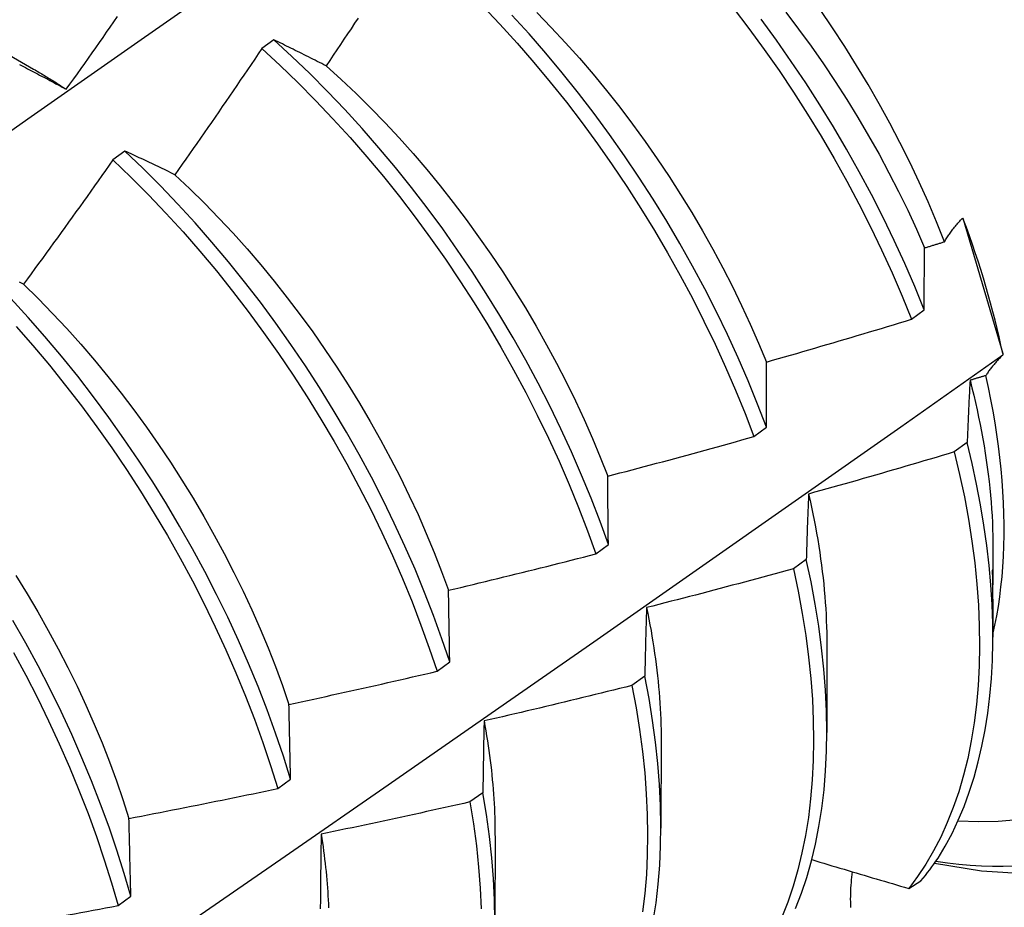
# Model space of a CAD drawing. Header units: inches. Extents: x 25 to 728, y 80 to 333.
# Tile 128 of 160: x 672.532 to 672.738, y 285.189 to 285.375. Entities that reach past the tile are written whole.
import ezdxf

# ---------------------------------------------------------------- set-up
doc = ezdxf.new("R2010")
doc.units = ezdxf.units.IN
doc.header["$MEASUREMENT"] = 0
doc.layers.add('Visible Edges(ANSI)', color=7, linetype='Continuous', lineweight=25)

msp = doc.modelspace()

# ---------------------------------------------------------------- linework, layer by layer
at = {"layer": 'Visible Edges(ANSI)'}
for p, q in [((672.51871, 285.37374), (672.53467, 285.3645)), ((672.58502, 285.37066), (672.58252, 285.3688)), ((672.5538, 285.34734), (672.5513, 285.34547)), ((672.72945, 285.33328), (672.7296, 285.33308)), ((672.7296, 285.33308), (672.73787, 285.30491)), ((672.71875, 285.31208), (672.72139, 285.31405)), ((672.73787, 285.30491), (672.73786, 285.30459)), ((672.6857, 285.28747), (672.68834, 285.28944)), ((672.7304, 285.28622), (672.72771, 285.28425)), ((672.65253, 285.26287), (672.65519, 285.26484)), ((672.73582, 285.26391), (672.73581, 285.2579)), ((672.69667, 285.26171), (672.69397, 285.25975)), ((672.7358, 285.2534), (672.73579, 285.24545)), ((672.70102, 285.24387), (672.701, 285.22542)), ((672.61926, 285.23828), (672.62193, 285.24024)), ((672.66282, 285.23725), (672.66011, 285.23529)), ((672.66622, 285.22383), (672.6662, 285.20538)), ((672.58588, 285.2137), (672.58855, 285.21566)), ((672.62886, 285.21282), (672.62614, 285.21087)), ((672.63142, 285.20379), (672.6314, 285.18534)), ((672.71815, 285.19275), (672.72071, 285.19431)), ((672.55238, 285.18914), (672.55506, 285.1911))]:
    msp.add_line(p, q, dxfattribs=at)
at = {"layer": 'Visible Edges(ANSI)', "flags": 128}
for points in [[(672.51107, 285.33834), (672.53414, 285.35457), (672.55721, 285.37074), (672.58027, 285.38685), (672.60333, 285.40291), (672.62638, 285.4189), (672.64943, 285.43483)], [(672.62881, 285.37777), (672.63245, 285.37392), (672.63603, 285.36997), (672.63955, 285.36593), (672.643, 285.36179), (672.64637, 285.35756), (672.64966, 285.35325), (672.65288, 285.34887), (672.65601, 285.34441), (672.65904, 285.33989), (672.66199, 285.33531), (672.66484, 285.33067), (672.66759, 285.32599), (672.67024, 285.32126), (672.67279, 285.31649), (672.67522, 285.3117), (672.67755, 285.30688), (672.67976, 285.30204), (672.68186, 285.29719), (672.68384, 285.29233), (672.6857, 285.28747)], [(672.68137, 285.37735), (672.68466, 285.37304), (672.68786, 285.36865), (672.69099, 285.36419), (672.69402, 285.35966), (672.69696, 285.35507), (672.69981, 285.35043), (672.70255, 285.34575), (672.7052, 285.34102), (672.70773, 285.33625), (672.71016, 285.33145), (672.71248, 285.32663), (672.71469, 285.32179), (672.71678, 285.31694), (672.71875, 285.31208)], [(672.54152, 285.36028), (672.54229, 285.36137), (672.54307, 285.36245), (672.54384, 285.36354), (672.54461, 285.36462), (672.54538, 285.36571), (672.54615, 285.3668), (672.54692, 285.36789), (672.54768, 285.36898), (672.54845, 285.37007), (672.54922, 285.37116), (672.54998, 285.37225), (672.55075, 285.37334), (672.55151, 285.37443), (672.55227, 285.37553)], [(672.6027, 285.37522), (672.60196, 285.37411), (672.60122, 285.37299), (672.60048, 285.37188), (672.59974, 285.37076), (672.59899, 285.36965), (672.59825, 285.36854), (672.59751, 285.36743), (672.59676, 285.36632), (672.59602, 285.36521)], [(672.68834, 285.28944), (672.68648, 285.2943), (672.68449, 285.29916), (672.68238, 285.30401), (672.68016, 285.30885), (672.67783, 285.31366), (672.67538, 285.31846), (672.67283, 285.32322), (672.67017, 285.32794), (672.66741, 285.33263), (672.66456, 285.33726), (672.6616, 285.34184), (672.65856, 285.34635), (672.65542, 285.35081), (672.6522, 285.35519), (672.6489, 285.35949), (672.64552, 285.36371), (672.64207, 285.36784), (672.63855, 285.37188), (672.63496, 285.37582)], [(672.6402, 285.37637), (672.64322, 285.37325), (672.6462, 285.37005), (672.64913, 285.36678), (672.652, 285.36343), (672.65481, 285.36002), (672.65757, 285.35653), (672.66026, 285.35298), (672.66288, 285.34937), (672.66543, 285.34571), (672.66791, 285.342), (672.67032, 285.33824), (672.67265, 285.33444), (672.67491, 285.3306), (672.67708, 285.32673), (672.67917, 285.32284), (672.68118, 285.31892), (672.6831, 285.31498), (672.68493, 285.31103), (672.68667, 285.30707), (672.68832, 285.3031)], [(672.69238, 285.37645), (672.69508, 285.3729), (672.6977, 285.36929), (672.70026, 285.36564), (672.70275, 285.36193), (672.70516, 285.35817), (672.7075, 285.35438), (672.70976, 285.35055), (672.71193, 285.34668), (672.71402, 285.34279), (672.71603, 285.33888), (672.71794, 285.33494), (672.71977, 285.33099), (672.7215, 285.32703)], [(672.72566, 285.32832), (672.72399, 285.33251), (672.72221, 285.33668), (672.72034, 285.34084), (672.71838, 285.34498), (672.71633, 285.3491), (672.71418, 285.35319), (672.71196, 285.35726), (672.70964, 285.36129), (672.70724, 285.36529), (672.70476, 285.36925), (672.7022, 285.37316), (672.69957, 285.37701)], [(672.72139, 285.31405), (672.71941, 285.31891), (672.71731, 285.32376), (672.7151, 285.3286), (672.71277, 285.33342), (672.71033, 285.33821), (672.70778, 285.34298), (672.70513, 285.3477), (672.70238, 285.35239), (672.69953, 285.35702), (672.69658, 285.36161), (672.69354, 285.36613), (672.69041, 285.37058), (672.68719, 285.37497)], [(672.59602, 285.36521), (672.59555, 285.36544), (672.59508, 285.36568), (672.59461, 285.36591), (672.59415, 285.36614), (672.59368, 285.36638), (672.59322, 285.36661), (672.59276, 285.36684), (672.5923, 285.36707), (672.59183, 285.3673), (672.59137, 285.36753), (672.59091, 285.36776), (672.59046, 285.36799), (672.59, 285.36822), (672.58954, 285.36844), (672.58909, 285.36867), (672.58863, 285.36889), (672.58818, 285.36912), (672.58772, 285.36934), (672.58727, 285.36956), (672.58682, 285.36978), (672.58637, 285.37001), (672.58592, 285.37023), (672.58547, 285.37045), (672.58502, 285.37066)], [(672.65519, 285.26484), (672.65344, 285.26969), (672.65156, 285.27455), (672.64957, 285.27941), (672.64746, 285.28426), (672.64523, 285.28909), (672.64289, 285.29391), (672.64044, 285.2987), (672.63788, 285.30346), (672.63521, 285.30818), (672.63245, 285.31286), (672.62959, 285.31749), (672.62663, 285.32207), (672.62357, 285.32658), (672.62044, 285.33103), (672.61721, 285.3354), (672.61391, 285.3397), (672.61052, 285.34392), (672.60707, 285.34804), (672.60354, 285.35207), (672.59995, 285.35601), (672.5963, 285.35984), (672.59259, 285.36356), (672.58883, 285.36717), (672.58502, 285.37066)], [(672.58252, 285.3688), (672.58177, 285.36769), (672.58102, 285.36659), (672.58027, 285.36548), (672.57952, 285.36437), (672.57876, 285.36327), (672.57801, 285.36216), (672.57726, 285.36106), (672.5765, 285.35995), (672.57574, 285.35885), (672.57499, 285.35775), (672.57423, 285.35664), (672.57347, 285.35554), (672.57271, 285.35444), (672.57195, 285.35334), (672.57119, 285.35224), (672.57043, 285.35114), (672.56967, 285.35004), (672.5689, 285.34895), (672.56814, 285.34785), (672.56737, 285.34675), (672.56661, 285.34566), (672.56584, 285.34456), (672.56507, 285.34347), (672.5643, 285.34237)], [(672.58252, 285.3688), (672.58633, 285.3653), (672.59009, 285.36168), (672.59379, 285.35795), (672.59744, 285.35411), (672.60102, 285.35017), (672.60454, 285.34613), (672.608, 285.342), (672.61137, 285.33778), (672.61467, 285.33347), (672.61789, 285.32909), (672.62102, 285.32464), (672.62407, 285.32012), (672.62702, 285.31554), (672.62988, 285.31091), (672.63263, 285.30623), (672.63529, 285.3015), (672.63784, 285.29674), (672.64028, 285.29195), (672.64262, 285.28713), (672.64484, 285.28229), (672.64694, 285.27744), (672.64892, 285.27258), (672.65079, 285.26772), (672.65253, 285.26287)], [(672.53171, 285.36547), (672.53213, 285.36526), (672.53255, 285.36504), (672.53297, 285.36482), (672.53339, 285.3646), (672.53381, 285.36438), (672.53423, 285.36416), (672.53465, 285.36394), (672.53508, 285.36372), (672.5355, 285.3635), (672.53593, 285.36327), (672.53635, 285.36305), (672.53678, 285.36282), (672.53721, 285.36259), (672.53763, 285.36237), (672.53806, 285.36214), (672.53849, 285.36191), (672.53892, 285.36168), (672.53935, 285.36145), (672.53979, 285.36122), (672.54022, 285.36098), (672.54065, 285.36075), (672.54109, 285.36052), (672.54152, 285.36028)], [(672.59602, 285.36521), (672.59916, 285.36236), (672.60227, 285.35942), (672.60533, 285.35639), (672.60835, 285.35328), (672.61132, 285.35008), (672.61424, 285.3468), (672.61711, 285.34344), (672.61992, 285.34002), (672.62267, 285.33653), (672.62535, 285.33297), (672.62798, 285.32936), (672.63053, 285.3257), (672.63302, 285.32199), (672.63544, 285.31823), (672.63778, 285.31443), (672.64004, 285.3106), (672.64222, 285.30674), (672.64432, 285.30284), (672.64634, 285.29893), (672.64826, 285.295), (672.6501, 285.29105), (672.65184, 285.2871), (672.65349, 285.28314), (672.65504, 285.27918)], [(672.53467, 285.36449), (672.53496, 285.36433), (672.53525, 285.36416), (672.53553, 285.36399), (672.53582, 285.36383), (672.5361, 285.36366), (672.53639, 285.36349), (672.53668, 285.36332), (672.53696, 285.36314), (672.53725, 285.36297), (672.53753, 285.3628), (672.53782, 285.36262), (672.5381, 285.36245), (672.53839, 285.36227), (672.53867, 285.3621), (672.53896, 285.36192), (672.53924, 285.36174), (672.53953, 285.36156), (672.53981, 285.36138), (672.5401, 285.3612), (672.54038, 285.36102), (672.54067, 285.36083), (672.54095, 285.36065), (672.54124, 285.36047), (672.54152, 285.36028)], [(672.5643, 285.34237), (672.56386, 285.34259), (672.56341, 285.3428), (672.56297, 285.34302), (672.56252, 285.34323), (672.56208, 285.34344), (672.56163, 285.34366), (672.56119, 285.34387), (672.56075, 285.34408), (672.56031, 285.34429), (672.55987, 285.3445), (672.55943, 285.34471), (672.55899, 285.34491), (672.55856, 285.34512), (672.55812, 285.34533), (672.55769, 285.34553), (672.55725, 285.34574), (672.55682, 285.34594), (672.55638, 285.34614), (672.55595, 285.34634), (672.55552, 285.34655), (672.55509, 285.34675), (672.55466, 285.34695), (672.55423, 285.34715), (672.5538, 285.34734)], [(672.62193, 285.24024), (672.62029, 285.24509), (672.61853, 285.24994), (672.61665, 285.2548), (672.61465, 285.25966), (672.61253, 285.26451), (672.61029, 285.26934), (672.60795, 285.27416), (672.60549, 285.27895), (672.60292, 285.2837), (672.60025, 285.28842), (672.59748, 285.2931), (672.59461, 285.29773), (672.59165, 285.3023), (672.58859, 285.30681), (672.58545, 285.31125), (672.58222, 285.31562), (672.57891, 285.31991), (672.57552, 285.32412), (672.57206, 285.32824), (672.56853, 285.33227), (672.56494, 285.3362), (672.56128, 285.34003), (672.55757, 285.34374), (672.5538, 285.34734)], [(672.5513, 285.34547), (672.55053, 285.34438), (672.54976, 285.34329), (672.54899, 285.3422), (672.54821, 285.34111), (672.54744, 285.34002), (672.54666, 285.33893), (672.54588, 285.33784), (672.54511, 285.33676), (672.54433, 285.33567), (672.54355, 285.33458), (672.54277, 285.3335), (672.54199, 285.33241), (672.54121, 285.33133), (672.54042, 285.33025), (672.53964, 285.32916), (672.53886, 285.32808), (672.53807, 285.327), (672.53729, 285.32592), (672.5365, 285.32484), (672.53571, 285.32376), (672.53493, 285.32268), (672.53414, 285.3216), (672.53335, 285.32053), (672.53256, 285.31945)], [(672.5513, 285.34547), (672.55507, 285.34186), (672.55877, 285.33814), (672.56242, 285.33431), (672.56601, 285.33037), (672.56954, 285.32633), (672.57299, 285.32221), (672.57638, 285.31799), (672.57968, 285.31369), (672.5829, 285.30932), (672.58604, 285.30487), (672.58909, 285.30035), (672.59205, 285.29578), (672.59491, 285.29115), (672.59768, 285.28647), (672.60034, 285.28174), (672.60289, 285.27698), (672.60534, 285.27219), (672.60768, 285.26737), (672.60991, 285.26254), (672.61202, 285.25769), (672.61401, 285.25283), (672.61588, 285.24797), (672.61763, 285.24312), (672.61926, 285.23828)], [(672.5643, 285.34237), (672.56741, 285.33943), (672.57048, 285.3364), (672.57351, 285.33329), (672.57648, 285.33009), (672.57941, 285.32681), (672.58228, 285.32347), (672.5851, 285.32005), (672.58786, 285.31656), (672.59055, 285.31302), (672.59318, 285.30941), (672.59574, 285.30576), (672.59823, 285.30205), (672.60065, 285.2983), (672.60299, 285.2945), (672.60525, 285.29067), (672.60742, 285.28681), (672.60952, 285.28291), (672.61152, 285.279), (672.61344, 285.27506), (672.61527, 285.27111), (672.61701, 285.26715), (672.61866, 285.26318), (672.62021, 285.25921), (672.62167, 285.25525)], [(672.72566, 285.32832), (672.72578, 285.32852), (672.7259, 285.32872), (672.72602, 285.32893), (672.72614, 285.32913), (672.72627, 285.32933), (672.7264, 285.32953), (672.72654, 285.32974), (672.72668, 285.32994), (672.72683, 285.33015), (672.72697, 285.33035), (672.72713, 285.33056), (672.72728, 285.33077), (672.72744, 285.33097), (672.72761, 285.33118), (672.72777, 285.33139), (672.72794, 285.3316), (672.72812, 285.33181), (672.7283, 285.33202), (672.72848, 285.33223), (672.72867, 285.33244), (672.72886, 285.33265), (672.72905, 285.33286), (672.72925, 285.33307), (672.72945, 285.33328)], [(672.7215, 285.32703), (672.72167, 285.32709), (672.72185, 285.32714), (672.72202, 285.32719), (672.7222, 285.32725), (672.72237, 285.3273), (672.72254, 285.32735), (672.72272, 285.32741), (672.72289, 285.32746), (672.72306, 285.32752), (672.72324, 285.32757), (672.72341, 285.32762), (672.72358, 285.32768), (672.72376, 285.32773), (672.72393, 285.32778), (672.7241, 285.32784), (672.72428, 285.32789), (672.72445, 285.32795), (672.72462, 285.328), (672.7248, 285.32805), (672.72497, 285.32811), (672.72514, 285.32816), (672.72532, 285.32822), (672.72549, 285.32827), (672.72566, 285.32832)], [(672.72139, 285.31405), (672.72139, 285.31461), (672.72139, 285.31516), (672.7214, 285.31571), (672.7214, 285.31626), (672.7214, 285.31681), (672.72141, 285.31736), (672.72141, 285.3179), (672.72142, 285.31845), (672.72142, 285.31899), (672.72142, 285.31954), (672.72143, 285.32008), (672.72143, 285.32062), (672.72144, 285.32116), (672.72144, 285.3217), (672.72145, 285.32224), (672.72145, 285.32278), (672.72146, 285.32331), (672.72146, 285.32385), (672.72147, 285.32438), (672.72148, 285.32491), (672.72148, 285.32545), (672.72149, 285.32598), (672.72149, 285.3265), (672.7215, 285.32703)], [(672.53256, 285.31945), (672.53213, 285.31964), (672.5317, 285.31984)], [(672.53256, 285.31945), (672.53563, 285.31642), (672.53865, 285.31331), (672.54163, 285.31012), (672.54456, 285.30685), (672.54743, 285.30351), (672.55024, 285.30009), (672.553, 285.29661), (672.55569, 285.29306), (672.55831, 285.28946), (672.56087, 285.28579), (672.56335, 285.28208), (672.56576, 285.27832), (672.5681, 285.27453), (672.57036, 285.27069), (672.57254, 285.26682), (672.57464, 285.26293), (672.57665, 285.25901), (672.57858, 285.25508), (672.58042, 285.25113), (672.58217, 285.24717), (672.58382, 285.2432), (672.58538, 285.23924), (672.58685, 285.23528), (672.58821, 285.23134)], [(672.58855, 285.21566), (672.58703, 285.22049), (672.58539, 285.22533), (672.58362, 285.23019), (672.58174, 285.23505), (672.57973, 285.2399), (672.5776, 285.24475), (672.57536, 285.24959), (672.57301, 285.2544), (672.57054, 285.25919), (672.56797, 285.26395), (672.56529, 285.26866), (672.56252, 285.27334), (672.55964, 285.27796), (672.55667, 285.28253), (672.55361, 285.28703), (672.55046, 285.29147), (672.54723, 285.29584), (672.54391, 285.30013), (672.54052, 285.30433), (672.53705, 285.30845), (672.53352, 285.31247), (672.52992, 285.31639)], [(672.68832, 285.3031), (672.68959, 285.30347), (672.69086, 285.30383), (672.69213, 285.30419), (672.6934, 285.30456), (672.69467, 285.30492), (672.69594, 285.30529), (672.69721, 285.30566), (672.69848, 285.30603), (672.69975, 285.3064), (672.70102, 285.30677), (672.70229, 285.30714), (672.70356, 285.30752), (672.70483, 285.30789), (672.7061, 285.30827), (672.70736, 285.30864), (672.70863, 285.30902), (672.7099, 285.3094), (672.71116, 285.30978), (672.71243, 285.31016), (672.71369, 285.31054), (672.71496, 285.31093), (672.71622, 285.31131), (672.71749, 285.3117), (672.71875, 285.31208)], [(672.531, 285.31057), (672.53453, 285.30654), (672.53799, 285.30242), (672.54138, 285.2982), (672.54469, 285.29391), (672.54792, 285.28954), (672.55106, 285.28509), (672.55411, 285.28058), (672.55708, 285.27601), (672.55995, 285.27138), (672.56272, 285.26671), (672.56538, 285.26199), (672.56795, 285.25723), (672.5704, 285.25244), (672.57275, 285.24762), (672.57498, 285.24279), (672.5771, 285.23794), (672.5791, 285.23308), (672.58098, 285.22822), (672.58274, 285.22337), (672.58437, 285.21852), (672.58588, 285.2137)], [(672.52231, 285.15473), (672.54404, 285.16964), (672.56574, 285.18457), (672.58739, 285.19952), (672.60901, 285.21449), (672.63058, 285.22947), (672.65212, 285.24447), (672.67361, 285.25948), (672.69507, 285.27451), (672.71648, 285.28954), (672.73786, 285.30459)], [(672.68834, 285.28944), (672.68834, 285.29002), (672.68834, 285.2906), (672.68834, 285.29118), (672.68833, 285.29176), (672.68833, 285.29234), (672.68833, 285.29292), (672.68833, 285.29349), (672.68833, 285.29407), (672.68832, 285.29464), (672.68832, 285.29521), (672.68832, 285.29578), (672.68832, 285.29635), (672.68832, 285.29692), (672.68832, 285.29749), (672.68832, 285.29806), (672.68832, 285.29862), (672.68832, 285.29919), (672.68832, 285.29975), (672.68832, 285.30031), (672.68832, 285.30087), (672.68832, 285.30143), (672.68832, 285.30199), (672.68832, 285.30255), (672.68832, 285.3031)], [(672.73786, 285.30459), (672.73768, 285.30441), (672.7375, 285.30423), (672.73733, 285.30404), (672.73716, 285.30386), (672.73699, 285.30368), (672.73682, 285.3035), (672.73666, 285.30331), (672.7365, 285.30313), (672.73634, 285.30295), (672.73619, 285.30277), (672.73604, 285.30259), (672.73589, 285.30241), (672.73574, 285.30223), (672.7356, 285.30205), (672.73546, 285.30187), (672.73532, 285.30169), (672.73519, 285.30151), (672.73505, 285.30133), (672.73492, 285.30116), (672.7348, 285.30098), (672.73468, 285.3008), (672.73456, 285.30062), (672.73444, 285.30045), (672.73433, 285.30027)], [(672.73102, 285.29927), (672.73099, 285.29874), (672.73096, 285.2982), (672.73093, 285.29767), (672.7309, 285.29714), (672.73088, 285.2966), (672.73085, 285.29606), (672.73082, 285.29552), (672.73079, 285.29499), (672.73077, 285.29445), (672.73074, 285.2939), (672.73072, 285.29336), (672.73069, 285.29282), (672.73066, 285.29227), (672.73064, 285.29173), (672.73061, 285.29118), (672.73059, 285.29063), (672.73057, 285.29009), (672.73054, 285.28954), (672.73052, 285.28899), (672.73049, 285.28843), (672.73047, 285.28788), (672.73045, 285.28733), (672.73042, 285.28677), (672.7304, 285.28622)], [(672.73433, 285.30027), (672.73419, 285.30023), (672.73405, 285.30019), (672.73391, 285.30015), (672.73377, 285.3001), (672.73364, 285.30006), (672.7335, 285.30002), (672.73336, 285.29998), (672.73322, 285.29994), (672.73309, 285.29989), (672.73295, 285.29985), (672.73281, 285.29981), (672.73267, 285.29977), (672.73253, 285.29973), (672.7324, 285.29969), (672.73226, 285.29964), (672.73212, 285.2996), (672.73198, 285.29956), (672.73184, 285.29952), (672.73171, 285.29948), (672.73157, 285.29943), (672.73143, 285.29939), (672.73129, 285.29935), (672.73116, 285.29931), (672.73102, 285.29927)], [(672.73102, 285.29927), (672.73141, 285.29772), (672.73179, 285.29617), (672.73214, 285.29463), (672.73249, 285.2931), (672.73281, 285.29156), (672.73313, 285.29004), (672.73342, 285.28852), (672.7337, 285.28701), (672.73396, 285.2855), (672.7342, 285.28401), (672.73443, 285.28252), (672.73464, 285.28103), (672.73483, 285.27956), (672.73501, 285.27809), (672.73517, 285.27663), (672.73531, 285.27518), (672.73543, 285.27374), (672.73554, 285.2723), (672.73563, 285.27088), (672.7357, 285.26947), (672.73576, 285.26807), (672.7358, 285.26667), (672.73582, 285.26529), (672.73582, 285.26392)], [(672.73579, 285.24598), (672.73622, 285.24791), (672.7366, 285.24987), (672.73695, 285.25187), (672.73725, 285.2539), (672.7375, 285.25597), (672.73772, 285.25807), (672.73789, 285.2602), (672.73802, 285.26236), (672.73811, 285.26455), (672.73816, 285.26678), (672.73816, 285.26903), (672.73812, 285.27131), (672.73804, 285.27361), (672.73791, 285.27594), (672.73774, 285.2783), (672.73753, 285.28067), (672.73728, 285.28306), (672.73698, 285.28547), (672.73664, 285.2879), (672.73626, 285.29034), (672.73584, 285.2928), (672.73538, 285.29528), (672.73487, 285.29777), (672.73433, 285.30027)], [(672.65504, 285.27918), (672.65632, 285.27951), (672.6576, 285.27984), (672.65888, 285.28018), (672.66016, 285.28052), (672.66144, 285.28085), (672.66272, 285.28119), (672.664, 285.28153), (672.66528, 285.28187), (672.66656, 285.28221), (672.66784, 285.28256), (672.66912, 285.2829), (672.67039, 285.28325), (672.67167, 285.28359), (672.67295, 285.28394), (672.67422, 285.28429), (672.6755, 285.28464), (672.67677, 285.28499), (672.67805, 285.28534), (672.67933, 285.28569), (672.6806, 285.28605), (672.68187, 285.2864), (672.68315, 285.28676), (672.68442, 285.28712), (672.6857, 285.28747)], [(672.7243, 285.19909), (672.72582, 285.20162), (672.72724, 285.20428), (672.72855, 285.20705), (672.72976, 285.20994), (672.73086, 285.21294), (672.73186, 285.21605), (672.73274, 285.21926), (672.73352, 285.22258), (672.73418, 285.22599), (672.73473, 285.2295), (672.73516, 285.2331), (672.73549, 285.23678), (672.7357, 285.24055), (672.73579, 285.24439), (672.73577, 285.24831), (672.73563, 285.2523), (672.73538, 285.25636), (672.73501, 285.26047), (672.73453, 285.26465), (672.73393, 285.26887), (672.73322, 285.27315), (672.73239, 285.27747), (672.73145, 285.28182), (672.7304, 285.28622)], [(672.72771, 285.28425), (672.72644, 285.28387), (672.72517, 285.28349), (672.7239, 285.28312), (672.72263, 285.28274), (672.72136, 285.28236), (672.72009, 285.28199), (672.71882, 285.28161), (672.71755, 285.28124), (672.71627, 285.28087), (672.715, 285.2805), (672.71373, 285.28013), (672.71246, 285.27976), (672.71118, 285.2794), (672.70991, 285.27903), (672.70863, 285.27866), (672.70736, 285.2783), (672.70608, 285.27794), (672.70481, 285.27758), (672.70353, 285.27722), (672.70226, 285.27686), (672.70098, 285.2765), (672.69971, 285.27614), (672.69843, 285.27579), (672.69715, 285.27543)], [(672.72771, 285.28425), (672.72883, 285.27951), (672.72982, 285.27481), (672.73068, 285.27016), (672.7314, 285.26556), (672.73199, 285.26102), (672.73245, 285.25654), (672.73277, 285.25213), (672.73296, 285.2478), (672.73301, 285.24354), (672.73293, 285.23938), (672.73271, 285.2353), (672.73236, 285.23132), (672.73188, 285.22744), (672.73127, 285.22367), (672.73052, 285.22001), (672.72964, 285.21646), (672.72864, 285.21303), (672.72751, 285.20973), (672.72625, 285.20656), (672.72487, 285.20352), (672.72337, 285.20061), (672.72175, 285.19785), (672.72001, 285.19523), (672.71815, 285.19275)], [(672.72358, 285.19804), (672.73341, 285.19646), (672.74339, 285.1958), (672.75346, 285.19615), (672.76349, 285.19757), (672.77336, 285.20013), (672.78293, 285.20388), (672.792, 285.20876), (672.80042, 285.21468), (672.80803, 285.22153), (672.81474, 285.22917), (672.82054, 285.23745), (672.82542, 285.24621), (672.8294, 285.25535), (672.83254, 285.26479), (672.8349, 285.27448), (672.83652, 285.28435)], [(672.65519, 285.26484), (672.65518, 285.26545), (672.65517, 285.26606), (672.65517, 285.26666), (672.65516, 285.26727), (672.65515, 285.26788), (672.65515, 285.26848), (672.65514, 285.26908), (672.65513, 285.26969), (672.65513, 285.27029), (672.65512, 285.27089), (672.65511, 285.27149), (672.65511, 285.27208), (672.6551, 285.27268), (672.65509, 285.27328), (672.65509, 285.27387), (672.65508, 285.27447), (672.65508, 285.27506), (672.65507, 285.27565), (672.65507, 285.27624), (672.65506, 285.27683), (672.65506, 285.27742), (672.65505, 285.27801), (672.65505, 285.27859), (672.65504, 285.27918)], [(672.69715, 285.27543), (672.69713, 285.27487), (672.69711, 285.27431), (672.69708, 285.27375), (672.69706, 285.27319), (672.69704, 285.27263), (672.69702, 285.27206), (672.697, 285.27149), (672.69698, 285.27093), (672.69695, 285.27036), (672.69693, 285.26979), (672.69691, 285.26922), (672.69689, 285.26865), (672.69687, 285.26808), (672.69685, 285.2675), (672.69683, 285.26693), (672.69682, 285.26635), (672.6968, 285.26578), (672.69678, 285.2652), (672.69676, 285.26462), (672.69674, 285.26404), (672.69672, 285.26346), (672.69671, 285.26288), (672.69669, 285.2623), (672.69667, 285.26171)], [(672.69715, 285.27543), (672.69747, 285.27405), (672.69777, 285.27268), (672.69806, 285.27131), (672.69833, 285.26994), (672.69859, 285.26858), (672.69884, 285.26722), (672.69907, 285.26587), (672.69929, 285.26453), (672.6995, 285.26319), (672.69969, 285.26185), (672.69987, 285.26052), (672.70004, 285.2592), (672.70019, 285.25789), (672.70033, 285.25658), (672.70046, 285.25528), (672.70057, 285.25398), (672.70067, 285.25269), (672.70075, 285.25141), (672.70082, 285.25014), (672.70088, 285.24888), (672.70093, 285.24762), (672.70096, 285.24637), (672.70097, 285.24513), (672.70098, 285.2439)], [(672.62167, 285.25525), (672.62296, 285.25556), (672.62425, 285.25586), (672.62554, 285.25617), (672.62683, 285.25648), (672.62812, 285.25679), (672.6294, 285.2571), (672.63069, 285.25741), (672.63198, 285.25772), (672.63327, 285.25804), (672.63455, 285.25835), (672.63584, 285.25867), (672.63713, 285.25898), (672.63841, 285.2593), (672.6397, 285.25962), (672.64098, 285.25994), (672.64227, 285.26026), (672.64355, 285.26058), (672.64483, 285.26091), (672.64612, 285.26123), (672.6474, 285.26156), (672.64869, 285.26188), (672.64997, 285.26221), (672.65125, 285.26254), (672.65253, 285.26287)], [(672.69441, 285.18854), (672.69565, 285.19173), (672.69677, 285.19505), (672.69776, 285.1985), (672.69861, 285.20206), (672.69934, 285.20573), (672.69994, 285.20952), (672.7004, 285.21341), (672.70073, 285.21741), (672.70093, 285.2215), (672.701, 285.22568), (672.70092, 285.22994), (672.70072, 285.23428), (672.70038, 285.2387), (672.6999, 285.24319), (672.6993, 285.24774), (672.69855, 285.25235), (672.69768, 285.25701), (672.69667, 285.26171)], [(672.69397, 285.25975), (672.69269, 285.2594), (672.69141, 285.25905), (672.69013, 285.2587), (672.68885, 285.25836), (672.68757, 285.25801), (672.68629, 285.25766), (672.68501, 285.25732), (672.68373, 285.25697), (672.68245, 285.25663), (672.68117, 285.25629), (672.67988, 285.25595), (672.6786, 285.25561), (672.67732, 285.25527), (672.67603, 285.25494), (672.67475, 285.2546), (672.67347, 285.25426), (672.67218, 285.25393), (672.6709, 285.2536), (672.66961, 285.25327), (672.66833, 285.25294), (672.66704, 285.25261), (672.66576, 285.25228), (672.66447, 285.25195), (672.66319, 285.25163)], [(672.69397, 285.25975), (672.69496, 285.25505), (672.69583, 285.2504), (672.69656, 285.24579), (672.69716, 285.24125), (672.69763, 285.23676), (672.69796, 285.23235), (672.69815, 285.22801), (672.69821, 285.22376), (672.69814, 285.21958), (672.69793, 285.2155), (672.69759, 285.21151), (672.69711, 285.20763), (672.69651, 285.20385), (672.69577, 285.20018), (672.6949, 285.19663), (672.69391, 285.1932), (672.69278, 285.18989), (672.69153, 285.1867)], [(672.7358, 285.2534), (672.7358, 285.25393), (672.7358, 285.25448), (672.7358, 285.25503), (672.7358, 285.25559), (672.73579, 285.25614), (672.73579, 285.25668), (672.73578, 285.25724), (672.73577, 285.25778), (672.73577, 285.2583), (672.73576, 285.25879), (672.73576, 285.25919), (672.73576, 285.25946), (672.73577, 285.25959), (672.73577, 285.25961), (672.73578, 285.25955), (672.73579, 285.25942), (672.73579, 285.25923), (672.7358, 285.25898), (672.7358, 285.25867), (672.73581, 285.25831), (672.73581, 285.2579), (672.73581, 285.25744), (672.7358, 285.25693), (672.73579, 285.25638)], [(672.53093, 285.25834), (672.53328, 285.25454), (672.53554, 285.25071), (672.53773, 285.24685), (672.53983, 285.24296), (672.54185, 285.23905), (672.54378, 285.23512), (672.54562, 285.23117), (672.54736, 285.22721), (672.54901, 285.22325), (672.55057, 285.21928), (672.55203, 285.21532), (672.55339, 285.21137), (672.55465, 285.20743)], [(672.62193, 285.24024), (672.62191, 285.24088), (672.6219, 285.24152), (672.62189, 285.24215), (672.62188, 285.24279), (672.62187, 285.24342), (672.62186, 285.24405), (672.62185, 285.24468), (672.62184, 285.24531), (672.62183, 285.24594), (672.62181, 285.24657), (672.6218, 285.2472), (672.62179, 285.24782), (672.62178, 285.24845), (672.62177, 285.24907), (672.62176, 285.2497), (672.62175, 285.25032), (672.62174, 285.25094), (672.62173, 285.25156), (672.62172, 285.25218), (672.62171, 285.25279), (672.6217, 285.25341), (672.62169, 285.25402), (672.62168, 285.25464), (672.62167, 285.25525)], [(672.66319, 285.25163), (672.66317, 285.25104), (672.66315, 285.25045), (672.66313, 285.24986), (672.66312, 285.24927), (672.6631, 285.24868), (672.66308, 285.24809), (672.66307, 285.2475), (672.66305, 285.2469), (672.66303, 285.24631), (672.66302, 285.24571), (672.663, 285.24511), (672.66299, 285.24451), (672.66297, 285.24391), (672.66296, 285.24331), (672.66294, 285.24271), (672.66293, 285.24211), (672.66292, 285.2415), (672.6629, 285.2409), (672.66289, 285.24029), (672.66288, 285.23969), (672.66286, 285.23908), (672.66285, 285.23847), (672.66284, 285.23786), (672.66282, 285.23725)], [(672.66319, 285.25163), (672.66343, 285.25041), (672.66367, 285.2492), (672.6639, 285.248), (672.66412, 285.2468), (672.66432, 285.2456), (672.66452, 285.24441), (672.66471, 285.24322), (672.66488, 285.24203), (672.66505, 285.24085), (672.6652, 285.23968), (672.66534, 285.23851), (672.66548, 285.23734), (672.6656, 285.23618), (672.66571, 285.23503), (672.66581, 285.23388), (672.6659, 285.23274), (672.66598, 285.2316), (672.66605, 285.23047), (672.66611, 285.22935), (672.66616, 285.22823), (672.66619, 285.22711), (672.66622, 285.22601), (672.66624, 285.22491), (672.66624, 285.22382)], [(672.55506, 285.1911), (672.55367, 285.19591), (672.55214, 285.20074), (672.55049, 285.20558), (672.54872, 285.21044), (672.54682, 285.2153), (672.54481, 285.22015), (672.54267, 285.225), (672.54042, 285.22983), (672.53806, 285.23465), (672.53559, 285.23943), (672.53302, 285.24419), (672.53033, 285.2489)], [(672.53043, 285.24223), (672.533, 285.23747), (672.53546, 285.23268), (672.53781, 285.22787), (672.54005, 285.22303), (672.54218, 285.21819), (672.54418, 285.21333), (672.54607, 285.20847), (672.54784, 285.20362), (672.54948, 285.19877), (672.55099, 285.19394), (672.55238, 285.18914)], [(672.58821, 285.23134), (672.58951, 285.23161), (672.5908, 285.23189), (672.5921, 285.23217), (672.5934, 285.23245), (672.59469, 285.23273), (672.59599, 285.23301), (672.59728, 285.2333), (672.59858, 285.23358), (672.59987, 285.23387), (672.60117, 285.23415), (672.60246, 285.23444), (672.60376, 285.23473), (672.60505, 285.23502), (672.60634, 285.23531), (672.60764, 285.2356), (672.60893, 285.23589), (672.61022, 285.23619), (672.61151, 285.23648), (672.61281, 285.23678), (672.6141, 285.23708), (672.61539, 285.23737), (672.61668, 285.23767), (672.61797, 285.23797), (672.61926, 285.23828)], [(672.66458, 285.18592), (672.66517, 285.18971), (672.66563, 285.19361), (672.66595, 285.19761), (672.66614, 285.2017), (672.6662, 285.20589), (672.66612, 285.21016), (672.6659, 285.21451), (672.66556, 285.21893), (672.66507, 285.22342), (672.66446, 285.22797), (672.66371, 285.23258), (672.66282, 285.23725)], [(672.66011, 285.23529), (672.65882, 285.23497), (672.65753, 285.23465), (672.65625, 285.23433), (672.65496, 285.23401), (672.65367, 285.23369), (672.65238, 285.23337), (672.65109, 285.23306), (672.6498, 285.23274), (672.64851, 285.23243), (672.64722, 285.23212), (672.64593, 285.2318), (672.64464, 285.23149), (672.64335, 285.23118), (672.64205, 285.23088), (672.64076, 285.23057), (672.63947, 285.23026), (672.63818, 285.22996), (672.63688, 285.22966), (672.63559, 285.22935), (672.6343, 285.22905), (672.633, 285.22875), (672.63171, 285.22845), (672.63041, 285.22815), (672.62912, 285.22786)], [(672.66011, 285.23529), (672.66098, 285.23063), (672.66172, 285.22603), (672.66233, 285.22148), (672.6628, 285.21699), (672.66314, 285.21257), (672.66334, 285.20823), (672.66341, 285.20397), (672.66335, 285.19979), (672.66315, 285.1957), (672.66281, 285.19171), (672.66235, 285.18782)], [(672.58855, 285.21566), (672.58854, 285.21633), (672.58852, 285.21699), (672.58851, 285.21765), (672.58849, 285.21832), (672.58848, 285.21898), (672.58846, 285.21964), (672.58845, 285.2203), (672.58843, 285.22095), (672.58842, 285.22161), (672.58841, 285.22227), (672.58839, 285.22292), (672.58838, 285.22358), (672.58836, 285.22423), (672.58835, 285.22488), (672.58833, 285.22553), (672.58832, 285.22618), (672.58831, 285.22683), (672.58829, 285.22747), (672.58828, 285.22812), (672.58827, 285.22877), (672.58825, 285.22941), (672.58824, 285.23005), (672.58822, 285.23069), (672.58821, 285.23134)], [(672.62912, 285.22786), (672.62911, 285.22724), (672.62909, 285.22663), (672.62908, 285.22601), (672.62907, 285.22539), (672.62906, 285.22477), (672.62904, 285.22416), (672.62903, 285.22353), (672.62902, 285.22291), (672.62901, 285.22229), (672.629, 285.22167), (672.62899, 285.22104), (672.62898, 285.22041), (672.62897, 285.21979), (672.62895, 285.21916), (672.62894, 285.21853), (672.62893, 285.2179), (672.62892, 285.21727), (672.62891, 285.21664), (672.6289, 285.216), (672.6289, 285.21537), (672.62889, 285.21473), (672.62888, 285.2141), (672.62887, 285.21346), (672.62886, 285.21282)], [(672.62912, 285.22786), (672.62931, 285.22681), (672.62949, 285.22577), (672.62966, 285.22473), (672.62983, 285.22369), (672.62998, 285.22266), (672.63013, 285.22163), (672.63027, 285.2206), (672.63041, 285.21958), (672.63053, 285.21856), (672.63065, 285.21755), (672.63075, 285.21654), (672.63085, 285.21553), (672.63094, 285.21453), (672.63103, 285.21354), (672.6311, 285.21254), (672.63117, 285.21156), (672.63122, 285.21057), (672.63127, 285.20959), (672.63131, 285.20862), (672.63135, 285.20765), (672.63137, 285.20669), (672.63139, 285.20573), (672.6314, 285.20477), (672.6314, 285.20382)], [(672.55465, 285.20743), (672.55596, 285.20768), (672.55726, 285.20793), (672.55856, 285.20818), (672.55987, 285.20843), (672.56117, 285.20869), (672.56247, 285.20894), (672.56378, 285.2092), (672.56508, 285.20945), (672.56638, 285.20971), (672.56768, 285.20997), (672.56898, 285.21023), (672.57028, 285.21049), (672.57158, 285.21075), (672.57289, 285.21101), (672.57419, 285.21128), (672.57549, 285.21154), (672.57679, 285.21181), (672.57809, 285.21207), (672.57938, 285.21234), (672.58068, 285.21261), (672.58198, 285.21288), (672.58328, 285.21315), (672.58458, 285.21342), (672.58588, 285.2137)], [(672.6314, 285.1861), (672.63131, 285.19037), (672.63109, 285.19473), (672.63073, 285.19915), (672.63024, 285.20365), (672.62962, 285.20821), (672.62886, 285.21282)], [(672.62614, 285.21087), (672.62484, 285.21057), (672.62354, 285.21028), (672.62225, 285.20999), (672.62095, 285.2097), (672.61965, 285.20941), (672.61836, 285.20912), (672.61706, 285.20884), (672.61576, 285.20855), (672.61446, 285.20826), (672.61316, 285.20798), (672.61187, 285.2077), (672.61057, 285.20742), (672.60927, 285.20714), (672.60797, 285.20686), (672.60667, 285.20658), (672.60537, 285.2063), (672.60407, 285.20603), (672.60276, 285.20575), (672.60146, 285.20548), (672.60016, 285.20521), (672.59886, 285.20493), (672.59756, 285.20466), (672.59626, 285.20439), (672.59495, 285.20413)], [(672.62614, 285.21087), (672.62689, 285.20626), (672.6275, 285.20171), (672.62798, 285.19721), (672.62833, 285.19279), (672.62854, 285.18845)], [(672.55506, 285.1911), (672.55505, 285.19179), (672.55503, 285.19249), (672.55501, 285.19318), (672.55499, 285.19386), (672.55498, 285.19455), (672.55496, 285.19524), (672.55494, 285.19593), (672.55492, 285.19661), (672.55491, 285.1973), (672.55489, 285.19798), (672.55487, 285.19866), (672.55486, 285.19934), (672.55484, 285.20002), (672.55482, 285.2007), (672.55481, 285.20138), (672.55479, 285.20206), (672.55477, 285.20273), (672.55475, 285.20341), (672.55474, 285.20408), (672.55472, 285.20475), (672.5547, 285.20542), (672.55469, 285.20609), (672.55467, 285.20676), (672.55465, 285.20743)], [(672.59495, 285.20413), (672.59494, 285.20349), (672.59494, 285.20284), (672.59493, 285.2022), (672.59492, 285.20155), (672.59491, 285.20091), (672.5949, 285.20026), (672.59489, 285.19961), (672.59488, 285.19896), (672.59488, 285.19831), (672.59487, 285.19766), (672.59486, 285.19701), (672.59485, 285.19636), (672.59485, 285.1957), (672.59484, 285.19505), (672.59483, 285.19439), (672.59483, 285.19373), (672.59482, 285.19308), (672.59481, 285.19242), (672.59481, 285.19176), (672.5948, 285.1911), (672.59479, 285.19043), (672.59479, 285.18977), (672.59478, 285.1891), (672.59478, 285.18844)], [(672.59495, 285.20413), (672.59509, 285.20324), (672.59522, 285.20236), (672.59535, 285.20149), (672.59547, 285.20061), (672.59558, 285.19974), (672.59569, 285.19887), (672.59579, 285.198), (672.59589, 285.19714), (672.59598, 285.19628), (672.59606, 285.19542), (672.59614, 285.19457), (672.59621, 285.19371), (672.59628, 285.19286), (672.59634, 285.19202), (672.59639, 285.19118), (672.59644, 285.19034), (672.59648, 285.1895), (672.59652, 285.18867)], [(672.69783, 285.19878), (672.69867, 285.19853), (672.69952, 285.19827), (672.70036, 285.19802), (672.70121, 285.19777), (672.70205, 285.19751), (672.7029, 285.19726), (672.70374, 285.19701), (672.70459, 285.19676), (672.70544, 285.1965), (672.70628, 285.19625), (672.70713, 285.196), (672.70797, 285.19575), (672.70882, 285.1955), (672.70967, 285.19525), (672.71052, 285.195), (672.71136, 285.19475), (672.71221, 285.1945), (672.71306, 285.19425), (672.71391, 285.194), (672.71475, 285.19375), (672.7156, 285.1935), (672.71645, 285.19325), (672.7173, 285.193), (672.71815, 285.19275)], [(672.70632, 285.19624), (672.70624, 285.19568), (672.70617, 285.19511), (672.70611, 285.19454), (672.70606, 285.19397), (672.70601, 285.1934), (672.70598, 285.19282), (672.70595, 285.19224), (672.70593, 285.19167), (672.70592, 285.19109), (672.70591, 285.19051), (672.70592, 285.18992), (672.70593, 285.18934), (672.70595, 285.18876)], [(672.53148, 285.18534), (672.53278, 285.18557), (672.53409, 285.1858), (672.5354, 285.18603), (672.53671, 285.18626), (672.53801, 285.1865), (672.53932, 285.18673), (672.54063, 285.18697), (672.54194, 285.18721), (672.54324, 285.18744), (672.54455, 285.18768), (672.54585, 285.18792), (672.54716, 285.18816), (672.54846, 285.18841), (672.54977, 285.18865), (672.55108, 285.18889), (672.55238, 285.18914)]]:
    msp.add_lwpolyline(points, dxfattribs=at)
at = {"layer": 'Visible Edges(ANSI)'}
for centre, major_axis, start_param, end_param in [((672.68422, 285.34879), (0.08271, -0.14363), 5.844764, 9.936668), ((672.72041, 285.36963), (-0.08271, 0.14363), 3.792594, 5.632184), ((672.68422, 285.34879), (0.07761, -0.13476), 5.914128, 9.883691), ((672.64797, 285.32792), (0.06583, -0.11431), 1.057275, 1.292315), ((672.62854, 285.31673), (0.07761, -0.13476), 0.210557, 0.273469)]:
    msp.add_ellipse(centre, major_axis=major_axis, ratio=0.578093, start_param=start_param, end_param=end_param, dxfattribs=at)

doc.saveas('drawing.dxf')
